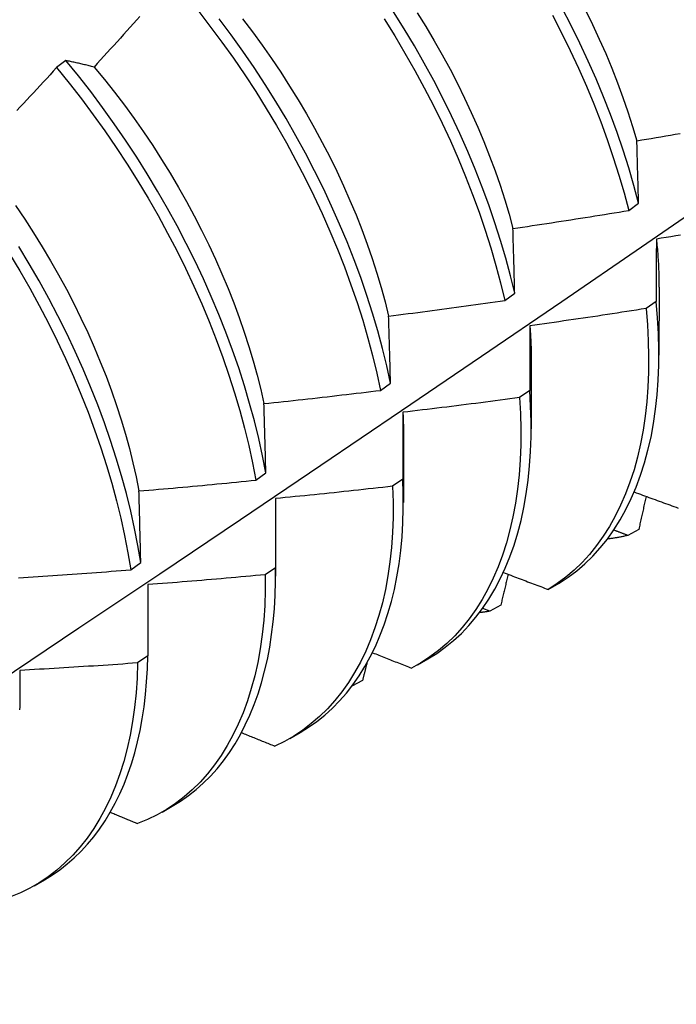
# Model space of a CAD drawing. Header units: inches. Extents: x 24 to 669, y 73 to 310.
# Tile 92 of 146: x 600.88 to 601.059, y 268.751 to 269.019. Entities that reach past the tile are written whole.
import ezdxf

# ---------------------------------------------------------------- set-up
doc = ezdxf.new("R2010")
doc.units = ezdxf.units.IN
doc.header["$MEASUREMENT"] = 0
doc.layers.add('Visible Edges(ANSI)', color=7, linetype='Continuous', lineweight=25)

msp = doc.modelspace()

# ---------------------------------------------------------------- linework, layer by layer
at = {"layer": 'Visible Edges(ANSI)'}
for p, q in [((600.89246, 269.00744), (600.88994, 269.00552)), ((601.04573, 268.96668), (601.04842, 268.96864)), ((601.05399, 268.94575), (601.05396, 268.92729)), ((601.012, 268.94217), (601.0147, 268.94413)), ((601.05322, 268.9419), (601.05047, 268.93996)), ((601.01919, 268.92571), (601.01916, 268.90725)), ((600.97816, 268.9177), (600.98087, 268.91966)), ((601.01878, 268.91769), (601.01602, 268.91575)), ((600.98439, 268.90567), (600.98436, 268.88721)), ((600.9442, 268.89328), (600.94692, 268.89523)), ((600.98422, 268.89353), (600.98145, 268.8916)), ((600.94959, 268.88563), (600.94957, 268.86718)), ((601.04848, 268.87988), (601.04548, 268.87823)), ((600.91013, 268.86889), (600.91286, 268.87084)), ((600.94955, 268.86945), (600.94677, 268.86753)), ((600.91479, 268.86485), (600.91475, 268.84544)), ((601.02381, 268.86352), (601.02678, 268.86524)), ((601.0109, 268.85925), (601.00789, 268.85761)), ((601.00789, 268.85761), (601.00597, 268.85837)), ((600.91475, 268.84544), (600.91197, 268.84352)), ((600.98824, 268.84303), (600.99103, 268.84463)), ((600.97325, 268.83878), (600.97035, 268.8372)), ((600.95344, 268.82299), (600.95623, 268.82459)), ((600.91864, 268.80295), (600.92143, 268.80455)), ((600.88385, 268.78291), (600.88663, 268.78451))]:
    msp.add_line(p, q, dxfattribs=at)
at = {"layer": 'Visible Edges(ANSI)', "flags": 128}
for points in [[(600.92835, 269.02113), (600.93167, 269.01685), (600.93492, 269.0125), (600.93809, 269.00807), (600.94116, 269.00358), (600.94415, 268.99902), (600.94704, 268.9944), (600.94983, 268.98974), (600.95252, 268.98503), (600.95511, 268.98028), (600.95759, 268.97549), (600.95997, 268.97068), (600.96223, 268.96585), (600.96437, 268.961), (600.9664, 268.95615), (600.96831, 268.95129), (600.97009, 268.94643), (600.97176, 268.94159), (600.97329, 268.93676), (600.9747, 268.93195), (600.97599, 268.92716), (600.97714, 268.92241), (600.97816, 268.9177)], [(601.0147, 268.94413), (601.01355, 268.94888), (601.01227, 268.95367), (601.01085, 268.95848), (601.00931, 268.96331), (601.00765, 268.96815), (601.00586, 268.97301), (601.00395, 268.97787), (601.00192, 268.98272), (600.99977, 268.98757), (600.99751, 268.9924), (600.99514, 268.99721), (600.99265, 269.00199), (600.99006, 269.00674), (600.98737, 269.01145), (600.98458, 269.01612), (600.98168, 269.02073)], [(600.98817, 269.02048), (600.99051, 269.01669), (600.99278, 269.01285), (600.99496, 269.00899), (600.99707, 269.0051), (600.99909, 269.00118), (601.00102, 268.99725), (601.00287, 268.9933), (601.00462, 268.98934), (601.00629, 268.98538), (601.00786, 268.98141), (601.00933, 268.97746), (601.0107, 268.97351), (601.01197, 268.96957), (601.01314, 268.96565), (601.01421, 268.96175)], [(601.02501, 269.01979), (601.02748, 269.015), (601.02984, 269.01019), (601.03208, 269.00535), (601.03421, 269.00051), (601.03623, 268.99565), (601.03812, 268.99079), (601.03989, 268.98594), (601.04154, 268.98109), (601.04307, 268.97626), (601.04446, 268.97146), (601.04573, 268.96668)], [(601.04842, 268.96864), (601.04714, 268.97342), (601.04574, 268.97823), (601.04421, 268.98306), (601.04255, 268.9879), (601.04077, 268.99276), (601.03886, 268.99762), (601.03684, 269.00248), (601.0347, 269.00732), (601.03245, 269.01215), (601.03008, 269.01697), (601.0276, 269.02175)], [(601.03396, 269.02118), (601.03589, 269.01724), (601.03772, 269.01329), (601.03947, 269.00933), (601.04112, 269.00536), (601.04269, 269.0014), (601.04415, 268.99743), (601.04552, 268.99348), (601.04679, 268.98954), (601.04796, 268.98562)], [(600.91263, 269.01948), (600.91174, 269.01849), (600.91085, 269.0175), (600.90996, 269.01651), (600.90907, 269.01552), (600.90818, 269.01454), (600.90729, 269.01355), (600.90639, 269.01257), (600.9055, 269.01158), (600.90461, 269.0106), (600.90371, 269.00962), (600.90282, 269.00863), (600.90192, 269.00765), (600.90102, 269.00667), (600.90012, 269.00569)], [(600.98087, 268.91966), (600.97984, 268.92437), (600.97868, 268.92913), (600.97739, 268.93391), (600.97597, 268.93872), (600.97442, 268.94356), (600.97275, 268.9484), (600.97095, 268.95326), (600.96903, 268.95812), (600.967, 268.96297), (600.96484, 268.96782), (600.96258, 268.97265), (600.9602, 268.97746), (600.95771, 268.98224), (600.95511, 268.98699), (600.95241, 268.99169), (600.94961, 268.99635), (600.94671, 269.00097), (600.94372, 269.00552), (600.94063, 269.01001), (600.93746, 269.01443), (600.93421, 269.01878)], [(600.94056, 269.01878), (600.94326, 269.01523), (600.94589, 269.01163), (600.94846, 269.00798), (600.95096, 269.00427), (600.95338, 269.00052), (600.95573, 268.99673), (600.958, 268.99291), (600.96019, 268.98904), (600.96229, 268.98516), (600.96431, 268.98124), (600.96624, 268.97731), (600.96808, 268.97336), (600.96983, 268.9694), (600.97149, 268.96544), (600.97305, 268.96147), (600.97451, 268.95751), (600.97588, 268.95356), (600.97715, 268.94962), (600.97832, 268.94569), (600.97939, 268.94179), (600.98036, 268.93791)], [(600.97912, 269.01878), (600.98201, 269.01417), (600.98479, 269.0095), (600.98748, 269.00478), (600.99006, 269.00003), (600.99254, 268.99525), (600.9949, 268.99044), (600.99716, 268.9856), (600.99929, 268.98076), (601.00131, 268.9759), (601.00321, 268.97104), (601.00499, 268.96619), (601.00665, 268.96134), (601.00818, 268.95651), (601.00958, 268.9517), (601.01086, 268.94692), (601.012, 268.94217)], [(600.90012, 269.00569), (600.8998, 269.00578), (600.89947, 269.00586), (600.89914, 269.00594), (600.89882, 269.00602), (600.89849, 269.0061), (600.89817, 269.00618), (600.89784, 269.00626), (600.89752, 269.00633), (600.8972, 269.00641), (600.89688, 269.00648), (600.89656, 269.00656), (600.89624, 269.00663), (600.89592, 269.0067), (600.8956, 269.00677), (600.89529, 269.00685), (600.89497, 269.00691), (600.89465, 269.00698), (600.89434, 269.00705), (600.89402, 269.00712), (600.89371, 269.00718), (600.8934, 269.00725), (600.89309, 269.00731), (600.89277, 269.00738), (600.89246, 269.00744)], [(600.94692, 268.89523), (600.94602, 268.8999), (600.94498, 268.90462), (600.94381, 268.90937), (600.94251, 268.91416), (600.94108, 268.91897), (600.93953, 268.9238), (600.93785, 268.92865), (600.93604, 268.93351), (600.93412, 268.93837), (600.93207, 268.94322), (600.92991, 268.94807), (600.92764, 268.9529), (600.92525, 268.9577), (600.92276, 268.96248), (600.92015, 268.96723), (600.91745, 268.97193), (600.91464, 268.97659), (600.91174, 268.9812), (600.90874, 268.98575), (600.90565, 268.99023), (600.90247, 268.99465), (600.89922, 268.999), (600.89588, 269.00326), (600.89246, 269.00744)], [(600.88994, 269.00552), (600.88904, 269.00455), (600.88814, 269.00357), (600.88723, 269.0026), (600.88633, 269.00162), (600.88543, 269.00065), (600.88452, 268.99968), (600.88361, 268.9987), (600.88271, 268.99773), (600.8818, 268.99676), (600.88089, 268.99579), (600.87998, 268.99483), (600.87907, 268.99386)], [(600.88994, 269.00552), (600.89335, 269.00134), (600.89668, 268.99707), (600.89993, 268.99272), (600.9031, 268.9883), (600.90618, 268.9838), (600.90917, 268.97925), (600.91207, 268.97464), (600.91487, 268.96998), (600.91757, 268.96527), (600.92016, 268.96052), (600.92265, 268.95574), (600.92503, 268.95093), (600.9273, 268.9461), (600.92945, 268.94125), (600.93148, 268.9364), (600.9334, 268.93154), (600.93519, 268.92668), (600.93686, 268.92184), (600.93841, 268.917), (600.93983, 268.91219), (600.94112, 268.90741), (600.94228, 268.90266), (600.94331, 268.89794), (600.9442, 268.89328)], [(600.90012, 269.00569), (600.90294, 269.00228), (600.90571, 268.99881), (600.90841, 268.99527), (600.91104, 268.99167), (600.91361, 268.98802), (600.9161, 268.98432), (600.91852, 268.98057), (600.92086, 268.97678), (600.92312, 268.97295), (600.9253, 268.96908), (600.9274, 268.96519), (600.92942, 268.96127), (600.93135, 268.95734), (600.93319, 268.95339), (600.93494, 268.94943), (600.93661, 268.94546), (600.93818, 268.94149), (600.93965, 268.93753), (600.94103, 268.93358), (600.94231, 268.92964), (600.94349, 268.92571), (600.94457, 268.92181), (600.94554, 268.91794), (600.94641, 268.9141)], [(601.04796, 268.98562), (601.04927, 268.98584), (601.05058, 268.98606), (601.05189, 268.98628), (601.0532, 268.98651), (601.05451, 268.98673), (601.05582, 268.98696), (601.05713, 268.98719), (601.05843, 268.98741), (601.05974, 268.98764)], [(601.04842, 268.96864), (601.0484, 268.96936), (601.04838, 268.97008), (601.04836, 268.97079), (601.04834, 268.97151), (601.04832, 268.97222), (601.0483, 268.97294), (601.04829, 268.97365), (601.04827, 268.97436), (601.04825, 268.97508), (601.04823, 268.97579), (601.04821, 268.97649), (601.04819, 268.9772), (601.04817, 268.97791), (601.04815, 268.97862), (601.04813, 268.97932), (601.04811, 268.98002), (601.04809, 268.98073), (601.04807, 268.98143), (601.04805, 268.98213), (601.04804, 268.98283), (601.04802, 268.98353), (601.048, 268.98423), (601.04798, 268.98492), (601.04796, 268.98562)], [(600.74075, 268.75063), (600.76304, 268.76517), (600.7853, 268.77974), (600.80752, 268.79434), (600.82969, 268.80897), (600.85183, 268.82364), (600.87393, 268.83833), (600.89599, 268.85305), (600.91801, 268.8678), (600.93998, 268.88257), (600.96192, 268.89737), (600.98382, 268.9122), (601.00567, 268.92704), (601.02749, 268.94191), (601.04926, 268.9568), (601.071, 268.97171)], [(600.87875, 268.96804), (600.88125, 268.96433), (600.88367, 268.96058), (600.88602, 268.95679), (600.88829, 268.95296), (600.89048, 268.9491), (600.89259, 268.94521), (600.89461, 268.9413), (600.89655, 268.93736), (600.89841, 268.93342), (600.90016, 268.92946), (600.90183, 268.9255), (600.9034, 268.92153), (600.90487, 268.91757), (600.90625, 268.91362), (600.90752, 268.90968), (600.90869, 268.90576), (600.90976, 268.90186), (600.91073, 268.89798), (600.9116, 268.89414), (600.91236, 268.89032)], [(601.01421, 268.96175), (601.01552, 268.96194), (601.01684, 268.96214), (601.01815, 268.96233), (601.01947, 268.96253), (601.02078, 268.96273), (601.0221, 268.96293), (601.02341, 268.96313), (601.02473, 268.96333), (601.02604, 268.96353), (601.02736, 268.96373), (601.02867, 268.96393), (601.02998, 268.96414), (601.0313, 268.96434), (601.03261, 268.96455), (601.03392, 268.96476), (601.03523, 268.96497), (601.03655, 268.96518), (601.03786, 268.96539), (601.03917, 268.9656), (601.04048, 268.96581), (601.04179, 268.96603), (601.04311, 268.96624), (601.04442, 268.96646), (601.04573, 268.96668)], [(601.0147, 268.94413), (601.01468, 268.94488), (601.01466, 268.94562), (601.01464, 268.94637), (601.01462, 268.94711), (601.0146, 268.94785), (601.01458, 268.94859), (601.01456, 268.94933), (601.01454, 268.95007), (601.01452, 268.95081), (601.0145, 268.95154), (601.01448, 268.95228), (601.01446, 268.95302), (601.01444, 268.95375), (601.01442, 268.95448), (601.0144, 268.95521), (601.01438, 268.95594), (601.01435, 268.95667), (601.01433, 268.9574), (601.01431, 268.95813), (601.01429, 268.95886), (601.01427, 268.95958), (601.01425, 268.96031), (601.01423, 268.96103), (601.01421, 268.96175)], [(601.05328, 268.95887), (601.05327, 268.95817), (601.05327, 268.95748), (601.05327, 268.95678), (601.05326, 268.95608), (601.05326, 268.95538), (601.05326, 268.95468), (601.05325, 268.95398), (601.05325, 268.95328), (601.05325, 268.95258), (601.05324, 268.95187), (601.05324, 268.95117), (601.05324, 268.95046), (601.05324, 268.94975), (601.05324, 268.94904), (601.05323, 268.94833), (601.05323, 268.94762), (601.05323, 268.94691), (601.05323, 268.9462), (601.05323, 268.94549), (601.05322, 268.94477), (601.05322, 268.94406), (601.05322, 268.94334), (601.05322, 268.94262), (601.05322, 268.9419)], [(601.05985, 268.95993), (601.05854, 268.95972), (601.05722, 268.95951), (601.05591, 268.95929), (601.05459, 268.95908), (601.05328, 268.95887)], [(601.05328, 268.95887), (601.05334, 268.95831), (601.05339, 268.95775), (601.05344, 268.95719), (601.0535, 268.95663), (601.05354, 268.95607), (601.05359, 268.95552), (601.05363, 268.95496), (601.05367, 268.95441), (601.05371, 268.95386), (601.05375, 268.95331), (601.05378, 268.95276), (601.05381, 268.95221), (601.05384, 268.95166), (601.05386, 268.95112), (601.05388, 268.95058), (601.0539, 268.95004), (601.05392, 268.9495), (601.05394, 268.94896), (601.05395, 268.94842), (601.05396, 268.94789), (601.05397, 268.94735), (601.05397, 268.94682), (601.05397, 268.94629), (601.05397, 268.94576)], [(600.91286, 268.87084), (600.91208, 268.87547), (600.91116, 268.88014), (600.91011, 268.88486), (600.90894, 268.88961), (600.90763, 268.8944), (600.90619, 268.89922), (600.90463, 268.90405), (600.90294, 268.9089), (600.90113, 268.91376), (600.8992, 268.91862), (600.89715, 268.92347), (600.89498, 268.92831), (600.8927, 268.93314), (600.89031, 268.93795), (600.88781, 268.94272), (600.8852, 268.94747), (600.88248, 268.95217), (600.87967, 268.95683)], [(600.8771, 268.95487), (600.87991, 268.95021), (600.88261, 268.94551), (600.88521, 268.94076), (600.88771, 268.93598), (600.89009, 268.93118), (600.89237, 268.92635), (600.89453, 268.9215), (600.89657, 268.91665), (600.89849, 268.91179), (600.90029, 268.90693), (600.90197, 268.90208), (600.90352, 268.89725), (600.90495, 268.89244), (600.90624, 268.88765), (600.90741, 268.8829), (600.90845, 268.87818), (600.90935, 268.87351), (600.91013, 268.86889)], [(600.98036, 268.93791), (600.98168, 268.93808), (600.983, 268.93824), (600.98432, 268.93841), (600.98564, 268.93858), (600.98696, 268.93875), (600.98828, 268.93892), (600.9896, 268.93909), (600.99092, 268.93927), (600.99224, 268.93944), (600.99356, 268.93961), (600.99488, 268.93979), (600.99619, 268.93997), (600.99751, 268.94015), (600.99883, 268.94032), (601.00015, 268.9405), (601.00147, 268.94069), (601.00278, 268.94087), (601.0041, 268.94105), (601.00542, 268.94124), (601.00674, 268.94142), (601.00805, 268.94161), (601.00937, 268.9418), (601.01069, 268.94198), (601.012, 268.94217)], [(601.02678, 268.86524), (601.02923, 268.86684), (601.03158, 268.86861), (601.03383, 268.87053), (601.03596, 268.87262), (601.038, 268.87485), (601.03992, 268.87724), (601.04172, 268.87978), (601.04341, 268.88246), (601.04498, 268.88529), (601.04643, 268.88825), (601.04776, 268.89135), (601.04896, 268.89458), (601.05004, 268.89794), (601.05099, 268.90142), (601.05181, 268.90501), (601.0525, 268.90872), (601.05306, 268.91254), (601.05348, 268.91647), (601.05377, 268.92049), (601.05393, 268.9246), (601.05395, 268.92881), (601.05384, 268.9331), (601.0536, 268.93746), (601.05322, 268.9419)], [(601.05047, 268.93996), (601.04915, 268.93976), (601.04783, 268.93955), (601.04652, 268.93934), (601.0452, 268.93914), (601.04388, 268.93894), (601.04256, 268.93873), (601.04125, 268.93853), (601.03993, 268.93833), (601.03861, 268.93813), (601.03729, 268.93793), (601.03597, 268.93774), (601.03465, 268.93754), (601.03333, 268.93735), (601.03201, 268.93715), (601.03069, 268.93696), (601.02937, 268.93677), (601.02805, 268.93658), (601.02673, 268.93639), (601.02541, 268.9362), (601.02409, 268.93602), (601.02277, 268.93583), (601.02145, 268.93565), (601.02013, 268.93546), (601.01881, 268.93528)], [(601.05047, 268.93996), (601.05084, 268.93553), (601.05107, 268.93117), (601.05117, 268.92689), (601.05114, 268.92269), (601.05097, 268.91858), (601.05067, 268.91456), (601.05023, 268.91065), (601.04967, 268.90684), (601.04897, 268.90314), (601.04814, 268.89955), (601.04718, 268.89608), (601.04609, 268.89273), (601.04488, 268.88951), (601.04354, 268.88642), (601.04208, 268.88347), (601.0405, 268.88065), (601.03881, 268.87798), (601.03699, 268.87545), (601.03506, 268.87308), (601.03302, 268.87085), (601.03088, 268.86878), (601.02862, 268.86687), (601.02627, 268.86511), (601.02381, 268.86352)], [(600.98087, 268.91966), (600.98085, 268.92043), (600.98083, 268.9212), (600.98081, 268.92197), (600.98079, 268.92274), (600.98077, 268.92351), (600.98075, 268.92428), (600.98073, 268.92504), (600.9807, 268.92581), (600.98068, 268.92657), (600.98066, 268.92734), (600.98064, 268.9281), (600.98062, 268.92886), (600.9806, 268.92962), (600.98058, 268.93038), (600.98056, 268.93114), (600.98053, 268.93189), (600.98051, 268.93265), (600.98049, 268.9334), (600.98047, 268.93416), (600.98045, 268.93491), (600.98043, 268.93566), (600.9804, 268.93641), (600.98038, 268.93716), (600.98036, 268.93791)], [(601.01881, 268.93528), (601.01881, 268.93456), (601.0188, 268.93384), (601.0188, 268.93311), (601.0188, 268.93239), (601.0188, 268.93166), (601.0188, 268.93094), (601.01879, 268.93021), (601.01879, 268.92948), (601.01879, 268.92875), (601.01879, 268.92802), (601.01879, 268.92729), (601.01879, 268.92656), (601.01879, 268.92582), (601.01879, 268.92509), (601.01879, 268.92435), (601.01878, 268.92362), (601.01878, 268.92288), (601.01878, 268.92214), (601.01878, 268.9214), (601.01878, 268.92066), (601.01878, 268.91992), (601.01878, 268.91917), (601.01878, 268.91843), (601.01878, 268.91769)], [(601.01881, 268.93528), (601.01884, 268.93487), (601.01887, 268.93446), (601.0189, 268.93406), (601.01893, 268.93365), (601.01895, 268.93325), (601.01898, 268.93284), (601.019, 268.93244), (601.01902, 268.93204), (601.01904, 268.93164), (601.01906, 268.93123), (601.01908, 268.93083), (601.0191, 268.93043), (601.01911, 268.93004), (601.01913, 268.92964), (601.01914, 268.92924), (601.01915, 268.92884), (601.01916, 268.92845), (601.01917, 268.92805), (601.01917, 268.92766), (601.01918, 268.92727), (601.01918, 268.92688), (601.01919, 268.92648), (601.01919, 268.92609), (601.01919, 268.92571)], [(600.94641, 268.9141), (600.94774, 268.91424), (600.94906, 268.91438), (600.95039, 268.91452), (600.95171, 268.91466), (600.95303, 268.9148), (600.95436, 268.91495), (600.95568, 268.91509), (600.957, 268.91524), (600.95833, 268.91538), (600.95965, 268.91553), (600.96097, 268.91568), (600.9623, 268.91583), (600.96362, 268.91598), (600.96494, 268.91613), (600.96627, 268.91628), (600.96759, 268.91644), (600.96891, 268.91659), (600.97023, 268.91675), (600.97155, 268.9169), (600.97288, 268.91706), (600.9742, 268.91722), (600.97552, 268.91738), (600.97684, 268.91754), (600.97816, 268.9177)], [(601.01602, 268.91575), (601.0147, 268.91557), (601.01338, 268.91539), (601.01205, 268.91522), (601.01073, 268.91504), (601.00941, 268.91486), (601.00808, 268.91469), (601.00676, 268.91452), (601.00544, 268.91435), (601.00411, 268.91417), (601.00279, 268.91401), (601.00147, 268.91384), (601.00014, 268.91367), (600.99882, 268.9135), (600.99749, 268.91334), (600.99617, 268.91317), (600.99484, 268.91301), (600.99352, 268.91285), (600.99219, 268.91269), (600.99087, 268.91253), (600.98954, 268.91237), (600.98821, 268.91221), (600.98689, 268.91205), (600.98556, 268.9119), (600.98424, 268.91174)], [(601.01602, 268.91575), (601.01626, 268.91139), (601.01637, 268.9071), (601.01635, 268.9029), (601.01619, 268.89878), (601.01589, 268.89476), (601.01547, 268.89084), (601.01491, 268.88702), (601.01421, 268.88331), (601.01339, 268.87972), (601.01244, 268.87624), (601.01136, 268.87289), (601.01016, 268.86966), (601.00883, 268.86656), (601.00738, 268.8636), (601.0058, 268.86078), (601.00411, 268.8581), (601.0023, 268.85556), (601.00038, 268.85317), (600.99835, 268.85094), (600.99621, 268.84886), (600.99396, 268.84694), (600.99161, 268.84517), (600.98916, 268.84357), (600.98662, 268.84214)], [(600.99103, 268.84463), (600.99345, 268.84613), (600.99579, 268.84779), (600.99802, 268.84961), (601.00016, 268.85157), (601.0022, 268.85368), (601.00413, 268.85594), (601.00595, 268.85834), (601.00767, 268.86088), (601.00927, 268.86356), (601.01076, 268.86638), (601.01213, 268.86932), (601.01338, 268.87239), (601.01452, 268.87559), (601.01553, 268.8789), (601.01642, 268.88233), (601.01719, 268.88587), (601.01783, 268.88952), (601.01835, 268.89328), (601.01874, 268.89713), (601.01901, 268.90107), (601.01914, 268.9051), (601.01915, 268.90922), (601.01903, 268.91342), (601.01878, 268.91769)], [(600.94692, 268.89523), (600.9469, 268.89603), (600.94688, 268.89682), (600.94686, 268.89762), (600.94684, 268.89841), (600.94682, 268.89921), (600.9468, 268.9), (600.94678, 268.90079), (600.94676, 268.90158), (600.94674, 268.90237), (600.94672, 268.90316), (600.94669, 268.90395), (600.94667, 268.90474), (600.94665, 268.90552), (600.94663, 268.90631), (600.94661, 268.90709), (600.94659, 268.90787), (600.94657, 268.90866), (600.94654, 268.90944), (600.94652, 268.91022), (600.9465, 268.911), (600.94648, 268.91177), (600.94646, 268.91255), (600.94643, 268.91333), (600.94641, 268.9141)], [(600.98424, 268.91174), (600.98423, 268.911), (600.98423, 268.91025), (600.98423, 268.9095), (600.98423, 268.90875), (600.98423, 268.908), (600.98423, 268.90724), (600.98423, 268.90649), (600.98423, 268.90574), (600.98423, 268.90498), (600.98423, 268.90423), (600.98423, 268.90347), (600.98423, 268.90271), (600.98423, 268.90195), (600.98423, 268.90119), (600.98423, 268.90043), (600.98422, 268.89967), (600.98422, 268.8989), (600.98422, 268.89814), (600.98422, 268.89737), (600.98422, 268.89661), (600.98422, 268.89584), (600.98422, 268.89507), (600.98422, 268.8943), (600.98422, 268.89353)], [(600.98424, 268.91174), (600.98425, 268.91149), (600.98426, 268.91123), (600.98427, 268.91097), (600.98428, 268.91072), (600.98429, 268.91046), (600.9843, 268.91021), (600.98431, 268.90995), (600.98432, 268.9097), (600.98433, 268.90945), (600.98434, 268.90919), (600.98435, 268.90894), (600.98435, 268.90868), (600.98436, 268.90843), (600.98436, 268.90818), (600.98437, 268.90793), (600.98437, 268.90768), (600.98438, 268.90742), (600.98438, 268.90717), (600.98438, 268.90692), (600.98438, 268.90667), (600.98439, 268.90642), (600.98439, 268.90617), (600.98439, 268.90592), (600.98439, 268.90568)], [(600.91236, 268.89032), (600.91369, 268.89044), (600.91502, 268.89055), (600.91635, 268.89066), (600.91768, 268.89078), (600.919, 268.89089), (600.92033, 268.89101), (600.92166, 268.89112), (600.92299, 268.89124), (600.92431, 268.89136), (600.92564, 268.89148), (600.92697, 268.8916), (600.92829, 268.89173), (600.92962, 268.89185), (600.93095, 268.89197), (600.93227, 268.8921), (600.9336, 268.89223), (600.93492, 268.89235), (600.93625, 268.89248), (600.93758, 268.89261), (600.9389, 268.89274), (600.94023, 268.89288), (600.94155, 268.89301), (600.94288, 268.89314), (600.9442, 268.89328)], [(600.98145, 268.8916), (600.98157, 268.88731), (600.98155, 268.8831), (600.9814, 268.87898), (600.98112, 268.87496), (600.9807, 268.87103), (600.98014, 268.86721), (600.97946, 268.86349), (600.97865, 268.85989), (600.9777, 268.8564), (600.97663, 268.85304), (600.97543, 268.84981), (600.97411, 268.8467), (600.97267, 268.84373), (600.9711, 268.8409), (600.96942, 268.83821), (600.96762, 268.83567), (600.9657, 268.83327), (600.96367, 268.83103), (600.96154, 268.82894), (600.9593, 268.82701), (600.95696, 268.82524), (600.95451, 268.82363), (600.95197, 268.82218), (600.94934, 268.8209)], [(600.98145, 268.8916), (600.98013, 268.89145), (600.9788, 268.8913), (600.97747, 268.89115), (600.97615, 268.891), (600.97482, 268.89086), (600.97349, 268.89071), (600.97216, 268.89057), (600.97083, 268.89042), (600.96951, 268.89028), (600.96818, 268.89014), (600.96685, 268.89), (600.96552, 268.88986), (600.96419, 268.88972), (600.96286, 268.88958), (600.96153, 268.88944), (600.9602, 268.88931), (600.95887, 268.88918), (600.95754, 268.88904), (600.95621, 268.88891), (600.95488, 268.88878), (600.95355, 268.88865), (600.95222, 268.88852), (600.95089, 268.88839), (600.94956, 268.88827)], [(600.95623, 268.82459), (600.95856, 268.82603), (600.96081, 268.82762), (600.96296, 268.82934), (600.96503, 268.8312), (600.967, 268.83321), (600.96888, 268.83534), (600.97065, 268.83761), (600.97233, 268.84001), (600.9739, 268.84254), (600.97537, 268.84519), (600.97674, 268.84797), (600.978, 268.85086), (600.97914, 268.85387), (600.98018, 268.85699), (600.9811, 268.86022), (600.98191, 268.86355), (600.98261, 268.86698), (600.98319, 268.87052), (600.98366, 268.87414), (600.98401, 268.87786), (600.98424, 268.88166), (600.98435, 268.88554), (600.98435, 268.8895), (600.98422, 268.89353)], [(600.91286, 268.87084), (600.91284, 268.87166), (600.91282, 268.87249), (600.9128, 268.87331), (600.91278, 268.87413), (600.91276, 268.87495), (600.91274, 268.87576), (600.91272, 268.87658), (600.9127, 268.8774), (600.91268, 268.87821), (600.91266, 268.87903), (600.91264, 268.87984), (600.91262, 268.88065), (600.9126, 268.88146), (600.91258, 268.88227), (600.91256, 268.88308), (600.91254, 268.88389), (600.91251, 268.8847), (600.91249, 268.88551), (600.91247, 268.88631), (600.91245, 268.88712), (600.91243, 268.88792), (600.91241, 268.88872), (600.91239, 268.88952), (600.91236, 268.89032)], [(600.94956, 268.88827), (600.94956, 268.88749), (600.94956, 268.88672), (600.94956, 268.88595), (600.94956, 268.88517), (600.94956, 268.88439), (600.94956, 268.88362), (600.94956, 268.88284), (600.94956, 268.88206), (600.94956, 268.88128), (600.94955, 268.88049), (600.94955, 268.87971), (600.94955, 268.87893), (600.94955, 268.87814), (600.94955, 268.87736), (600.94955, 268.87657), (600.94955, 268.87578), (600.94955, 268.875), (600.94955, 268.87421), (600.94955, 268.87342), (600.94955, 268.87262), (600.94955, 268.87183), (600.94955, 268.87104), (600.94955, 268.87024), (600.94955, 268.86945)], [(600.94956, 268.88827), (600.94956, 268.88816), (600.94957, 268.88805), (600.94957, 268.88794), (600.94957, 268.88783), (600.94957, 268.88772), (600.94957, 268.8876), (600.94958, 268.88749), (600.94958, 268.88738), (600.94958, 268.88727), (600.94958, 268.88716), (600.94958, 268.88705), (600.94958, 268.88694), (600.94958, 268.88683), (600.94959, 268.88672), (600.94959, 268.88661), (600.94959, 268.88651), (600.94959, 268.8864), (600.94959, 268.88629), (600.94959, 268.88618), (600.94959, 268.88607), (600.94959, 268.88596), (600.94959, 268.88585), (600.94959, 268.88574), (600.94959, 268.88563)], [(601.04723, 268.89006), (601.0478, 268.88985), (601.04836, 268.88964), (601.04893, 268.88943), (601.0495, 268.88922), (601.05007, 268.88901), (601.05064, 268.8888), (601.05121, 268.88859), (601.05178, 268.88838), (601.05235, 268.88817), (601.05292, 268.88797), (601.05349, 268.88776), (601.05406, 268.88755), (601.05464, 268.88734), (601.05521, 268.88713), (601.05578, 268.88692), (601.05635, 268.88672), (601.05692, 268.88651), (601.05749, 268.8863), (601.05806, 268.88609), (601.05863, 268.88588), (601.05921, 268.88568)], [(601.05048, 268.88886), (601.05039, 268.88849), (601.05031, 268.88811), (601.05023, 268.88774), (601.05015, 268.88737), (601.05006, 268.88699), (601.04998, 268.88662), (601.0499, 268.88624), (601.04981, 268.88587), (601.04973, 268.8855), (601.04965, 268.88512), (601.04957, 268.88475), (601.04948, 268.88437), (601.0494, 268.884), (601.04932, 268.88363), (601.04923, 268.88325), (601.04915, 268.88288), (601.04907, 268.8825), (601.04898, 268.88213), (601.0489, 268.88175), (601.04881, 268.88138), (601.04873, 268.88101), (601.04865, 268.88063), (601.04856, 268.88026), (601.04848, 268.87988)], [(601.04548, 268.87823), (601.04525, 268.87817), (601.04502, 268.87812), (601.04479, 268.87807), (601.04457, 268.87802), (601.04434, 268.87797), (601.04411, 268.87792), (601.04388, 268.87788), (601.04365, 268.87783), (601.04342, 268.87778), (601.04319, 268.87774), (601.04296, 268.8777), (601.04272, 268.87766), (601.04249, 268.87761), (601.04226, 268.87757), (601.04203, 268.87754), (601.04179, 268.8775), (601.04156, 268.87746), (601.04132, 268.87742), (601.04109, 268.87739), (601.04085, 268.87736), (601.04062, 268.87732), (601.04038, 268.87729), (601.04014, 268.87726), (601.03991, 268.87723)], [(601.04548, 268.87823), (601.04532, 268.87829), (601.04516, 268.87835), (601.045, 268.87841), (601.04484, 268.87847), (601.04468, 268.87853), (601.04452, 268.87859), (601.04436, 268.87865), (601.0442, 268.87871), (601.04404, 268.87877), (601.04388, 268.87883), (601.04372, 268.87889), (601.04356, 268.87895), (601.04341, 268.87902), (601.04325, 268.87908), (601.04309, 268.87914), (601.04293, 268.8792), (601.04277, 268.87926), (601.04261, 268.87932), (601.04245, 268.87938), (601.04229, 268.87944), (601.04213, 268.8795), (601.04197, 268.87956), (601.04181, 268.87962), (601.04166, 268.87968)], [(600.87955, 268.86667), (600.88088, 268.86676), (600.88221, 268.86684), (600.88354, 268.86693), (600.88487, 268.86702), (600.8862, 268.86711), (600.88753, 268.8672), (600.88886, 268.86729), (600.89019, 268.86738), (600.89152, 268.86748), (600.89285, 268.86757), (600.89418, 268.86767), (600.89551, 268.86776), (600.89684, 268.86786), (600.89817, 268.86796), (600.8995, 268.86806), (600.90083, 268.86816), (600.90215, 268.86826), (600.90348, 268.86836), (600.90481, 268.86847), (600.90614, 268.86857), (600.90747, 268.86868), (600.9088, 268.86879), (600.91013, 268.86889)], [(600.94677, 268.86753), (600.94676, 268.86331), (600.94662, 268.85919), (600.94634, 268.85515), (600.94593, 268.85122), (600.94538, 268.84739), (600.94471, 268.84367), (600.9439, 268.84006), (600.94296, 268.83657), (600.9419, 268.8332), (600.94071, 268.82996), (600.9394, 268.82685), (600.93796, 268.82387), (600.9364, 268.82103), (600.93472, 268.81833), (600.93293, 268.81578), (600.93102, 268.81337), (600.929, 268.81112), (600.92687, 268.80902), (600.92464, 268.80708), (600.9223, 268.8053), (600.91986, 268.80368), (600.91733, 268.80222), (600.9147, 268.80093), (600.91198, 268.79981)], [(600.94677, 268.86753), (600.94544, 268.8674), (600.94411, 268.86728), (600.94278, 268.86716), (600.94144, 268.86704), (600.94011, 268.86692), (600.93878, 268.8668), (600.93745, 268.86668), (600.93612, 268.86657), (600.93478, 268.86645), (600.93345, 268.86634), (600.93212, 268.86622), (600.93079, 268.86611), (600.92945, 268.866), (600.92812, 268.86589), (600.92679, 268.86578), (600.92546, 268.86567), (600.92412, 268.86557), (600.92279, 268.86546), (600.92146, 268.86536), (600.92012, 268.86526), (600.91879, 268.86515), (600.91745, 268.86505), (600.91612, 268.86495), (600.91479, 268.86485)], [(600.92143, 268.80455), (600.92366, 268.80593), (600.92582, 268.80744), (600.9279, 268.80908), (600.92989, 268.81084), (600.9318, 268.81274), (600.93362, 268.81475), (600.93534, 268.8169), (600.93698, 268.81916), (600.93853, 268.82153), (600.93997, 268.82403), (600.94133, 268.82664), (600.94258, 268.82935), (600.94373, 268.83218), (600.94479, 268.83511), (600.94574, 268.83814), (600.94659, 268.84127), (600.94733, 268.84449), (600.94797, 268.84781), (600.9485, 268.85122), (600.94892, 268.85471), (600.94924, 268.85828), (600.94945, 268.86193), (600.94955, 268.86565), (600.94955, 268.86945)], [(601.01288, 268.86765), (601.0128, 268.8673), (601.01272, 268.86695), (601.01264, 268.8666), (601.01255, 268.86625), (601.01247, 268.8659), (601.01239, 268.86555), (601.01231, 268.8652), (601.01223, 268.86485), (601.01214, 268.8645), (601.01206, 268.86415), (601.01198, 268.8638), (601.0119, 268.86345), (601.01181, 268.8631), (601.01173, 268.86275), (601.01165, 268.8624), (601.01156, 268.86205), (601.01148, 268.8617), (601.0114, 268.86135), (601.01132, 268.861), (601.01123, 268.86065), (601.01115, 268.8603), (601.01107, 268.85995), (601.01098, 268.8596), (601.0109, 268.85925)], [(601.0116, 268.86814), (601.01211, 268.86795), (601.01262, 268.86775), (601.01312, 268.86756), (601.01363, 268.86737), (601.01414, 268.86718), (601.01465, 268.86698), (601.01516, 268.86679), (601.01566, 268.8666), (601.01617, 268.8664), (601.01668, 268.86621), (601.01719, 268.86602), (601.0177, 268.86583), (601.01821, 268.86564), (601.01872, 268.86544), (601.01923, 268.86525), (601.01973, 268.86506), (601.02024, 268.86487), (601.02075, 268.86467), (601.02126, 268.86448), (601.02177, 268.86429), (601.02228, 268.8641), (601.02279, 268.86391), (601.0233, 268.86371), (601.02381, 268.86352)], [(601.00789, 268.85761), (601.00778, 268.85759), (601.00766, 268.85757), (601.00755, 268.85755), (601.00743, 268.85753), (601.00732, 268.85751), (601.0072, 268.85749), (601.00709, 268.85747), (601.00697, 268.85745), (601.00685, 268.85744), (601.00674, 268.85742), (601.00662, 268.8574), (601.00651, 268.85738), (601.00639, 268.85737), (601.00627, 268.85735), (601.00616, 268.85733), (601.00604, 268.85732), (601.00593, 268.8573), (601.00581, 268.85728), (601.00569, 268.85727), (601.00558, 268.85725), (601.00546, 268.85724), (601.00534, 268.85722), (601.00523, 268.85721), (601.00511, 268.85719)], [(600.88663, 268.78451), (600.88877, 268.78583), (600.89084, 268.78726), (600.89283, 268.78882), (600.89475, 268.79049), (600.89659, 268.79227), (600.89835, 268.79418), (600.90003, 268.79619), (600.90162, 268.79831), (600.90313, 268.80055), (600.90456, 268.80289), (600.90589, 268.80533), (600.90714, 268.80788), (600.90829, 268.81052), (600.90936, 268.81327), (600.91033, 268.8161), (600.91121, 268.81903), (600.91199, 268.82205), (600.91268, 268.82516), (600.91327, 268.82835), (600.91376, 268.83162), (600.91416, 268.83496), (600.91445, 268.83838), (600.91465, 268.84188), (600.91475, 268.84544)], [(600.97594, 268.84631), (600.97639, 268.84613), (600.97683, 268.84596), (600.97728, 268.84579), (600.97772, 268.84561), (600.97816, 268.84544), (600.97861, 268.84526), (600.97905, 268.84509), (600.9795, 268.84492), (600.97994, 268.84474), (600.98038, 268.84457), (600.98083, 268.84439), (600.98127, 268.84422), (600.98172, 268.84405), (600.98216, 268.84387), (600.98261, 268.8437), (600.98305, 268.84353), (600.9835, 268.84335), (600.98394, 268.84318), (600.98439, 268.843), (600.98483, 268.84283), (600.98528, 268.84266), (600.98573, 268.84248), (600.98617, 268.84231), (600.98662, 268.84214)], [(600.91197, 268.84352), (600.91183, 268.83939), (600.91156, 268.83535), (600.91116, 268.83141), (600.91062, 268.82758), (600.90995, 268.82385), (600.90915, 268.82023), (600.90822, 268.81673), (600.90717, 268.81336), (600.90599, 268.81011), (600.90468, 268.80699), (600.90325, 268.804), (600.9017, 268.80115), (600.90003, 268.79845), (600.89824, 268.79588), (600.89634, 268.79347), (600.89432, 268.79121), (600.8922, 268.7891), (600.88997, 268.78715), (600.88764, 268.78536), (600.88521, 268.78373), (600.88268, 268.78226), (600.88006, 268.78096), (600.87735, 268.77983)], [(600.91197, 268.84352), (600.91063, 268.84342), (600.9093, 268.84333), (600.90796, 268.84323), (600.90663, 268.84314), (600.90529, 268.84305), (600.90396, 268.84296), (600.90262, 268.84287), (600.90129, 268.84278), (600.89995, 268.84269), (600.89862, 268.84261), (600.89728, 268.84252), (600.89594, 268.84244), (600.89461, 268.84235), (600.89327, 268.84227), (600.89194, 268.84219), (600.8906, 268.84211), (600.88927, 268.84203), (600.88793, 268.84195), (600.88659, 268.84187), (600.88526, 268.8418), (600.88392, 268.84172), (600.88258, 268.84165), (600.88125, 268.84158), (600.87991, 268.84151)], [(600.97442, 268.84344), (600.97438, 268.84325), (600.97433, 268.84305), (600.97428, 268.84286), (600.97423, 268.84266), (600.97418, 268.84247), (600.97413, 268.84228), (600.97408, 268.84208), (600.97404, 268.84189), (600.97399, 268.84169), (600.97394, 268.8415), (600.97389, 268.8413), (600.97384, 268.84111), (600.97379, 268.84091), (600.97374, 268.84072), (600.97369, 268.84053), (600.97364, 268.84033), (600.9736, 268.84014), (600.97355, 268.83994), (600.9735, 268.83975), (600.97345, 268.83955), (600.9734, 268.83936), (600.97335, 268.83917), (600.9733, 268.83897), (600.97325, 268.83878)], [(600.87991, 268.84151), (600.87991, 268.84068), (600.87991, 268.83986), (600.8799, 268.83904), (600.8799, 268.83821), (600.8799, 268.83738), (600.87989, 268.83656), (600.87989, 268.83573), (600.87989, 268.8349), (600.87989, 268.83407), (600.87988, 268.83324), (600.87988, 268.83241), (600.87988, 268.83157), (600.87987, 268.83074)], [(600.94026, 268.82456), (600.94064, 268.82441), (600.94102, 268.82425), (600.9414, 268.8241), (600.94177, 268.82395), (600.94215, 268.8238), (600.94253, 268.82364), (600.94291, 268.82349), (600.94328, 268.82334), (600.94366, 268.82319), (600.94404, 268.82303), (600.94442, 268.82288), (600.9448, 268.82273), (600.94517, 268.82257), (600.94555, 268.82242), (600.94593, 268.82227), (600.94631, 268.82212), (600.94669, 268.82197), (600.94707, 268.82181), (600.94745, 268.82166), (600.94782, 268.82151), (600.9482, 268.82136), (600.94858, 268.8212), (600.94896, 268.82105), (600.94934, 268.8209)], [(600.90456, 268.80289), (600.90487, 268.80276), (600.90518, 268.80264), (600.90549, 268.80251), (600.90579, 268.80238), (600.9061, 268.80225), (600.90641, 268.80212), (600.90672, 268.80199), (600.90703, 268.80186), (600.90734, 268.80174), (600.90765, 268.80161), (600.90796, 268.80148), (600.90827, 268.80135), (600.90858, 268.80122), (600.90889, 268.80109), (600.9092, 268.80096), (600.90951, 268.80084), (600.90981, 268.80071), (600.91012, 268.80058), (600.91043, 268.80045), (600.91074, 268.80032), (600.91105, 268.80019), (600.91136, 268.80007), (600.91167, 268.79994), (600.91198, 268.79981)]]:
    msp.add_lwpolyline(points, dxfattribs=at)

doc.saveas('drawing.dxf')
